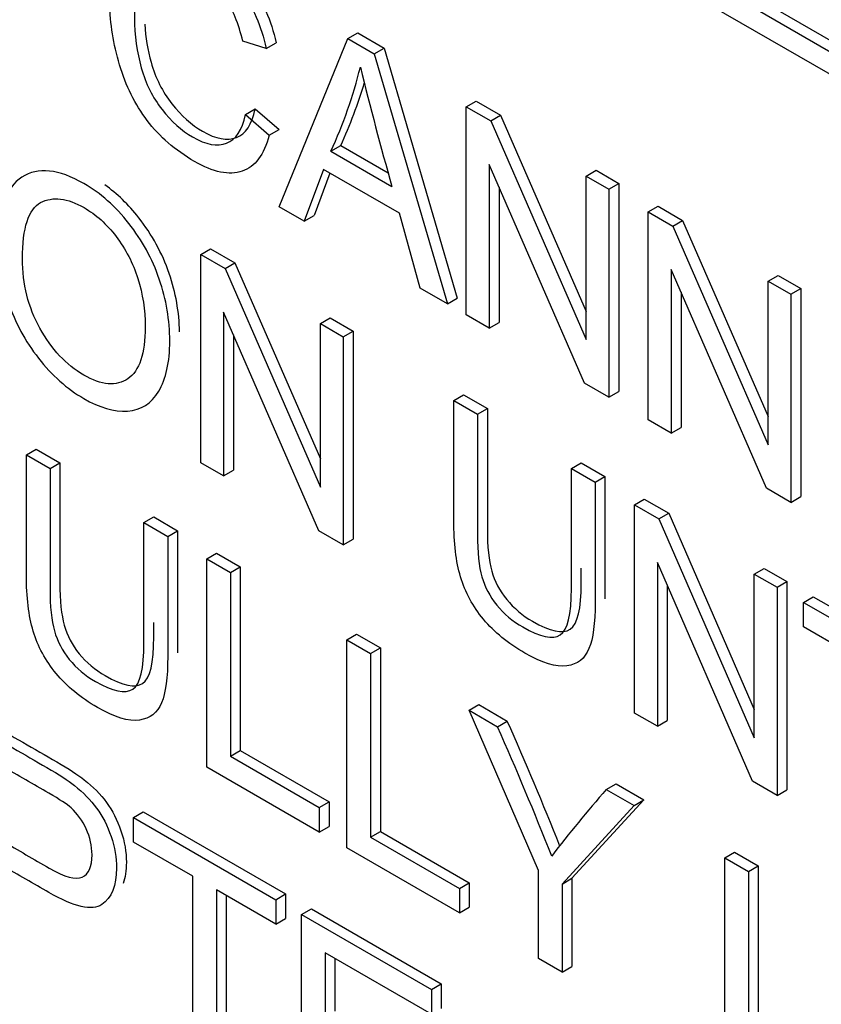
# Model space of a CAD drawing. Header units: inches. Extents: x 1 to 359, y -2 to 239.
# Tile 40 of 57: x 331.476 to 331.763, y 181.919 to 182.273. Entities that reach past the tile are written whole.
import ezdxf

# ---------------------------------------------------------------- set-up
doc = ezdxf.new("R2010")
doc.units = ezdxf.units.IN
doc.header["$MEASUREMENT"] = 0
doc.layers.add('Default', color=7, linetype='Continuous')
doc.layers.add('LAB20180', color=7, linetype='Continuous')

# ---------------------------------------------------------------- blocks, each defined once
blk = doc.blocks.new('SE1')
at = {"layer": 'LAB20180', "color": 7, "linetype": 'Continuous'}
for p, q in [((331.2220107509, 182.5796132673), (331.9291175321, 182.1713649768)), ((331.218475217, 182.5775720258), (331.9255819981, 182.1693237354)), ((331.9255819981, 182.1611587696), (331.218475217, 182.56940706)), ((331.5934691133, 182.2659297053), (331.5970046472, 182.2679709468)), ((331.5970046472, 182.2679709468), (331.6064298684, 182.2625292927)), ((331.564117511, 182.2624013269), (331.5557682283, 182.2649357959)), ((331.564117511, 182.2624013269), (331.5676530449, 182.2644425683)), ((331.5687655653, 182.2055497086), (331.5934691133, 182.2659297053)), ((331.5934691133, 182.2659297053), (331.6028943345, 182.2604880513)), ((331.6028943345, 182.2604880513), (331.6064298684, 182.2625292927)), ((331.6064298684, 182.2625292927), (331.6326397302, 182.1727544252)), ((331.6028943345, 182.2604880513), (331.6291041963, 182.1707131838)), ((331.6359041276, 182.2414298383), (331.6394396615, 182.2434710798)), ((331.6394396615, 182.2434710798), (331.6482193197, 182.2384021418)), ((331.5566720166, 182.2386717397), (331.5602075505, 182.2407129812)), ((331.5602075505, 182.2407129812), (331.5687289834, 182.2333083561)), ((331.6359041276, 182.1667872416), (331.6359041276, 182.2414298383)), ((331.6359041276, 182.2414298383), (331.6446837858, 182.2363609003)), ((331.5566720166, 182.2386717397), (331.5651934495, 182.2312671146)), ((331.6446837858, 182.2363609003), (331.6482193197, 182.2384021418)), ((331.6446837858, 182.2363609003), (331.67889863, 182.1579166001)), ((331.6482193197, 182.2384021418), (331.67889863, 182.1680637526)), ((331.5651934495, 182.2312671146), (331.5687289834, 182.2333083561)), ((331.587314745, 182.22550244), (331.5908502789, 182.2275436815)), ((331.587314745, 182.22550244), (331.6092208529, 182.2128549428)), ((331.5908502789, 182.2275436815), (331.6079035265, 182.2176979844)), ((331.5847324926, 182.2189426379), (331.5777604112, 182.2003565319)), ((331.6119322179, 182.2032388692), (331.5847324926, 182.2189426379)), ((331.6782961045, 182.1423122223), (331.6441242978, 182.2207316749)), ((331.6441242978, 182.2207316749), (331.6441242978, 182.1620413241)), ((331.67889863, 182.2166069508), (331.6824341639, 182.2186481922)), ((331.6824341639, 182.2186481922), (331.6906112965, 182.2139271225)), ((331.5870092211, 182.2176281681), (331.5812959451, 182.2023977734)), ((331.67889863, 182.1579166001), (331.67889863, 182.2166069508)), ((331.67889863, 182.2166069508), (331.6870757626, 182.2118858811)), ((331.6476598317, 182.2126181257), (331.6476598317, 182.1640825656)), ((331.6870757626, 182.2118858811), (331.6906112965, 182.2139271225)), ((331.6870757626, 182.2118858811), (331.6870757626, 182.1372432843)), ((331.6906112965, 182.2139271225), (331.6906112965, 182.1392845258)), ((331.5777604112, 182.2003565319), (331.5687655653, 182.2055497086)), ((331.7011920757, 182.2037358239), (331.7047276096, 182.2057770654)), ((331.7047276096, 182.2057770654), (331.7135072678, 182.2007081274)), ((331.5777604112, 182.2003565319), (331.5812959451, 182.2023977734)), ((331.6193777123, 182.1763287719), (331.6119322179, 182.2032388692)), ((331.7011920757, 182.1290932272), (331.7011920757, 182.2037358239)), ((331.7011920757, 182.2037358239), (331.7099717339, 182.1986668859)), ((331.7099717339, 182.1986668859), (331.7135072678, 182.2007081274)), ((331.7135072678, 182.2007081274), (331.7441865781, 182.1303697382)), ((331.7099717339, 182.1986668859), (331.7441865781, 182.1202225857)), ((331.540640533, 182.1884693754), (331.5441760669, 182.1905106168)), ((331.5441760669, 182.1905106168), (331.5529126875, 182.1854665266)), ((331.540640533, 182.1137770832), (331.540640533, 182.1884693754)), ((331.540640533, 182.1884693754), (331.5493771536, 182.1834252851)), ((331.5493771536, 182.1834252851), (331.5529126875, 182.1854665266)), ((331.5493771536, 182.1834252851), (331.5835919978, 182.1049809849)), ((331.5529126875, 182.1854665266), (331.5835919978, 182.1151281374)), ((331.7435840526, 182.1046182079), (331.7094122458, 182.1830376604)), ((331.7094122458, 182.1830376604), (331.7094122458, 182.1243473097)), ((331.7441865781, 182.1789129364), (331.747722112, 182.1809541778)), ((331.747722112, 182.1809541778), (331.7558992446, 182.1762331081)), ((331.6291041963, 182.1707131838), (331.6193777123, 182.1763287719)), ((331.7441865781, 182.1202225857), (331.7441865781, 182.1789129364)), ((331.7441865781, 182.1789129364), (331.7523637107, 182.1741918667)), ((331.7523637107, 182.1741918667), (331.7558992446, 182.1762331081)), ((331.7558992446, 182.1762331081), (331.7558992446, 182.1015905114)), ((331.6291041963, 182.1707131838), (331.6326397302, 182.1727544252)), ((331.7129477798, 182.1749241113), (331.7129477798, 182.1263885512)), ((331.7523637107, 182.1741918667), (331.7523637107, 182.0995492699)), ((331.5829894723, 182.0893269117), (331.5488176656, 182.1677960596)), ((331.5488176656, 182.1677960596), (331.5488176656, 182.1090560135)), ((331.5835919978, 182.1636713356), (331.5871275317, 182.165712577)), ((331.5871275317, 182.165712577), (331.5953046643, 182.1609915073)), ((331.6441242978, 182.1620413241), (331.6359041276, 182.1667872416)), ((331.5835919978, 182.1049809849), (331.5835919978, 182.1636713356)), ((331.5835919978, 182.1636713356), (331.5917691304, 182.1589502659)), ((331.6441242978, 182.1620413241), (331.6476598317, 182.1640825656)), ((331.5523531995, 182.1596773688), (331.5523531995, 182.1110972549)), ((331.5917691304, 182.1589502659), (331.5953046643, 182.1609915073)), ((331.5917691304, 182.1589502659), (331.5917691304, 182.0842579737)), ((331.5953046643, 182.1609915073), (331.5953046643, 182.0862992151)), ((331.6870757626, 182.1372432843), (331.6782961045, 182.1423122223)), ((331.6314067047, 182.1360655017), (331.6349422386, 182.1381067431)), ((331.6349422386, 182.1381067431), (331.6434636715, 182.1331868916)), ((331.6870757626, 182.1372432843), (331.6906112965, 182.1392845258)), ((331.6314067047, 182.1360655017), (331.6399281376, 182.1311456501)), ((331.6399281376, 182.1311456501), (331.6434636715, 182.1331868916)), ((331.7094122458, 182.1243473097), (331.7011920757, 182.1290932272)), ((331.7094122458, 182.1243473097), (331.7129477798, 182.1263885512)), ((331.4781069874, 182.1166122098), (331.4816425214, 182.1186534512)), ((331.4781069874, 182.1166122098), (331.4865853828, 182.1117172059)), ((331.4816425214, 182.1186534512), (331.4901209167, 182.1137584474)), ((331.4865853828, 182.1117172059), (331.4901209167, 182.1137584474)), ((331.5488176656, 182.1090560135), (331.540640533, 182.1137770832)), ((331.6736265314, 182.1116898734), (331.6771620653, 182.1137311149)), ((331.6771620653, 182.1137311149), (331.6856404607, 182.108836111)), ((331.5488176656, 182.1090560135), (331.5523531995, 182.1110972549)), ((331.6736265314, 182.1116898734), (331.6821049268, 182.1067948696)), ((331.6821049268, 182.1067948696), (331.6856404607, 182.108836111)), ((331.7523637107, 182.0995492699), (331.7435840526, 182.1046182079)), ((331.7523637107, 182.0995492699), (331.7558992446, 182.1015905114)), ((331.6962212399, 182.0986448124), (331.6997567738, 182.1006860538)), ((331.6962212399, 182.0239525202), (331.6962212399, 182.0986448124)), ((331.6962212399, 182.0986448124), (331.705000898, 182.0935758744)), ((331.6997567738, 182.1006860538), (331.7085364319, 182.0956171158)), ((331.705000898, 182.0935758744), (331.7085364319, 182.0956171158)), ((331.7085364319, 182.0956171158), (331.7392157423, 182.0252787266)), ((331.5202837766, 182.0922614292), (331.5238193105, 182.0943026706)), ((331.5202837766, 182.0922614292), (331.5288052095, 182.0873415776)), ((331.5238193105, 182.0943026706), (331.5323407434, 182.0893828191)), ((331.705000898, 182.0935758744), (331.7392157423, 182.0151315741)), ((331.5288052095, 182.0873415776), (331.5323407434, 182.0893828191)), ((331.5917691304, 182.0842579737), (331.5829894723, 182.0893269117)), ((331.5917691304, 182.0842579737), (331.5953046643, 182.0862992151)), ((331.54279241, 182.0792660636), (331.5463279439, 182.0813073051)), ((331.5463279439, 182.0813073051), (331.5548063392, 182.0764123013)), ((331.54279241, 182.0045737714), (331.54279241, 182.0792660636)), ((331.54279241, 182.0792660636), (331.5512708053, 182.0743710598)), ((331.7386132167, 181.9994775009), (331.70444141, 182.0779466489)), ((331.70444141, 182.0779466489), (331.70444141, 182.0192066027)), ((331.5512708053, 182.0743710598), (331.5548063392, 182.0764123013)), ((331.5512708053, 182.0743710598), (331.5512708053, 182.0084748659)), ((331.5548063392, 182.0764123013), (331.5548063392, 182.0105161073)), ((331.7392157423, 182.0738219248), (331.7427512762, 182.0758631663)), ((331.7392157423, 182.0151315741), (331.7392157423, 182.0738219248)), ((331.7392157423, 182.0738219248), (331.7473928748, 182.0691008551)), ((331.7427512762, 182.0758631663), (331.7509284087, 182.0711420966)), ((331.7079769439, 182.0698279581), (331.7079769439, 182.0212478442)), ((331.7473928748, 182.0691008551), (331.7509284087, 182.0711420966)), ((331.7509284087, 182.0711420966), (331.7509284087, 181.9964498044)), ((331.7473928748, 182.0691008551), (331.7473928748, 181.9944085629)), ((331.7568180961, 182.0636592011), (331.76035363, 182.0657004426)), ((331.7568180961, 182.0549127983), (331.7568180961, 182.0636592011)), ((331.7568180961, 182.0636592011), (331.8078175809, 182.0342146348)), ((331.76035363, 182.0657004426), (331.8113531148, 182.0362558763)), ((331.5930172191, 182.0502687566), (331.596552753, 182.052309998)), ((331.596552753, 182.052309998), (331.6050741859, 182.0473901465)), ((331.7780786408, 182.0426380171), (331.7568180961, 182.0549127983)), ((331.5930172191, 181.9755764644), (331.5930172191, 182.0502687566)), ((331.5930172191, 182.0502687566), (331.601538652, 182.045348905)), ((331.601538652, 182.045348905), (331.6050741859, 182.0473901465)), ((331.601538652, 182.045348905), (331.601538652, 181.9794527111)), ((331.6050741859, 182.0473901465), (331.6050741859, 181.9814939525)), ((331.6368724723, 182.0249489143), (331.6404080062, 182.0269901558)), ((331.6617912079, 181.9675257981), (331.6368724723, 182.0249489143)), ((331.6368724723, 182.0249489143), (331.6470723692, 182.0190600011)), ((331.6404080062, 182.0269901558), (331.6506079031, 182.0211012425)), ((331.70444141, 182.0192066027), (331.6962212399, 182.0239525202)), ((331.6470723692, 182.0190600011), (331.6506079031, 182.0211012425)), ((331.70444141, 182.0192066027), (331.7079769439, 182.0212478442)), ((331.5512708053, 182.0084748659), (331.5548063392, 182.0105161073)), ((331.5548063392, 182.0105161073), (331.5866971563, 181.9921039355)), ((331.5512708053, 182.0084748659), (331.5831616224, 181.990062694)), ((331.5831616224, 181.9812665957), (331.54279241, 182.0045737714)), ((331.7473928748, 181.9944085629), (331.7386132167, 181.9994775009)), ((331.686107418, 181.9965231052), (331.6896429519, 181.9985643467)), ((331.686107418, 181.9965231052), (331.6960921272, 181.9907584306)), ((331.6896429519, 181.9985643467), (331.6996276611, 181.9927996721)), ((331.7473928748, 181.9944085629), (331.7509284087, 181.9964498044)), ((331.5831616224, 181.990062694), (331.5866971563, 181.9921039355)), ((331.5866971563, 181.9921039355), (331.5866971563, 181.9833078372)), ((331.6996276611, 181.9927996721), (331.6738051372, 181.9646720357)), ((331.6960921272, 181.9907584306), (331.6996276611, 181.9927996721)), ((331.5831616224, 181.990062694), (331.5831616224, 181.9812665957)), ((331.6960921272, 181.9907584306), (331.6702696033, 181.9626307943)), ((331.5164964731, 181.9864871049), (331.520032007, 181.9885283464)), ((331.5164964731, 181.9776910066), (331.5164964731, 181.9864871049)), ((331.5164964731, 181.9864871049), (331.5675389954, 181.9570176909)), ((331.520032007, 181.9885283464), (331.5710745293, 181.9590589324)), ((331.5831616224, 181.9812665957), (331.5866971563, 181.9833078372)), ((331.601538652, 181.9794527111), (331.6050741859, 181.9814939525)), ((331.601538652, 181.9794527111), (331.6334294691, 181.9610405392)), ((331.6050741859, 181.9814939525), (331.636965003, 181.9630817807)), ((331.5377570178, 181.9654162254), (331.5164964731, 181.9776910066)), ((331.6334294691, 181.952244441), (331.5930172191, 181.9755764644)), ((331.7285854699, 181.9719983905), (331.7321210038, 181.9740396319)), ((331.7285854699, 181.8973060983), (331.7285854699, 181.9719983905)), ((331.7285854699, 181.9719983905), (331.7371069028, 181.9670785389)), ((331.7321210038, 181.9740396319), (331.7406424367, 181.9691197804)), ((331.6617912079, 181.9358697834), (331.6617912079, 181.9675257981)), ((331.7371069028, 181.9670785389), (331.7406424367, 181.9691197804)), ((331.7406424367, 181.9691197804), (331.7406424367, 181.9032235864)), ((331.5377570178, 181.8995200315), (331.5377570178, 181.9654162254)), ((331.6702696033, 181.9626307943), (331.6738051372, 181.9646720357)), ((331.6738051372, 181.9646720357), (331.6738051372, 181.933016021)), ((331.7371069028, 181.9670785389), (331.7371069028, 181.901182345)), ((331.5675389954, 181.9482215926), (331.5462784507, 181.9604963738)), ((331.5462784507, 181.9604963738), (331.5462784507, 181.8946001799)), ((331.6334294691, 181.9610405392), (331.636965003, 181.9630817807)), ((331.6334294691, 181.9610405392), (331.6334294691, 181.952244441)), ((331.636965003, 181.9630817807), (331.636965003, 181.9542856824)), ((331.6702696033, 181.9626307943), (331.6702696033, 181.9309747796)), ((331.5498139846, 181.9584551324), (331.5498139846, 181.8966414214)), ((331.5675389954, 181.9570176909), (331.5710745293, 181.9590589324)), ((331.5675389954, 181.9570176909), (331.5675389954, 181.9482215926)), ((331.5710745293, 181.9590589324), (331.5710745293, 181.9502628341)), ((331.5767920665, 181.9516754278), (331.5803276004, 181.9537166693)), ((331.5803276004, 181.9537166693), (331.6269372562, 181.926806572)), ((331.6334294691, 181.952244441), (331.636965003, 181.9542856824)), ((331.5675389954, 181.9482215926), (331.5710745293, 181.9502628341)), ((331.5767920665, 181.8769831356), (331.5767920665, 181.9516754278)), ((331.5767920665, 181.9516754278), (331.6234017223, 181.9247653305)), ((331.6234017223, 181.9159692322), (331.5852704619, 181.9379843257)), ((331.5852704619, 181.9379843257), (331.5852704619, 181.9150250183)), ((331.5888059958, 181.9359430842), (331.5888059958, 181.9170662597)), ((331.6702696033, 181.9309747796), (331.6617912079, 181.9358697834)), ((331.6702696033, 181.9309747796), (331.6738051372, 181.933016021)), ((331.6234017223, 181.9247653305), (331.6269372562, 181.926806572)), ((331.6269372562, 181.926806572), (331.6269372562, 181.9180104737)), ((331.6234017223, 181.9247653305), (331.6234017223, 181.9159692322))]:
    blk.add_line(p, q, dxfattribs=at)
for centre, radius, start, end in [((331.4389476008, 182.2945162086), 0.1636328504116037, 335.0542550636, 346.2660775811), ((332.8861109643, 182.5733436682), 1.3268008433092, 193.8529076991, 195.7653143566), ((331.4424831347, 182.29655745), 0.1636328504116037, 335.0542550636, 343.5747646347), ((330.6230076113, 181.5631452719), 1.125027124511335, 21.5422163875, 24.0204173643), ((330.6194720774, 181.5611040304), 1.12502712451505, 21.4571241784, 24.0204173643), ((332.0322855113, 181.6926656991), 0.4606176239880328, 138.7249957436, 142.5669988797)]:
    blk.add_arc(centre, radius, start, end, dxfattribs=at)
for points, knots in [([(331.565193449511, 182.2312671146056), (331.5633858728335, 182.2242103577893), (331.5601580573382, 182.2199116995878), (331.5508619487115, 182.2167311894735), (331.5451809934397, 182.2179238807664), (331.5314950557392, 182.2258254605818), (331.5258141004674, 182.2306956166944), (331.5214673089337, 182.236485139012), (331.517090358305, 182.242314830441), (331.5137635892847, 182.2489835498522), (331.5115256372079, 182.2564875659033), (331.5092965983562, 182.2639616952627), (331.5080826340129, 182.2713465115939), (331.5080826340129, 182.2862054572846), (331.509373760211, 182.2922683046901), (331.5145382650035, 182.3008159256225), (331.5181964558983, 182.3031267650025), (331.5229305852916, 182.3033752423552), (331.527682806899, 182.3036246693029), (331.5328722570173, 182.3021577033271), (331.5450518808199, 182.295125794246), (331.5504746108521, 182.2900568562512), (331.5549074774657, 182.2837206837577), (331.5593124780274, 182.2774243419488), (331.562396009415, 182.2702532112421), (331.5641175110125, 182.2624013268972)], [0, 0, 0, 0, 0.1047837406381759, 0.1047837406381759, 0.2095674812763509, 0.2095674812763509, 0.3170208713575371, 0.3170208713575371, 0.3170208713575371, 0.4096362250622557, 0.4096362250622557, 0.4096362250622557, 0.5036804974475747, 0.5036804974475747, 0.6062742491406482, 0.6062742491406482, 0.7088680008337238, 0.7088680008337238, 0.7088680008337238, 0.7998764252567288, 0.7998764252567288, 0.9025175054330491, 0.9025175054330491, 0.9025175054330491, 1, 1, 1, 1]), ([(331.5282823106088, 182.3054288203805), (331.5325337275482, 182.3052673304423), (331.5371285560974, 182.3037828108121), (331.5485874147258, 182.2971670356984), (331.554010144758, 182.2920980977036), (331.5584430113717, 182.28576192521), (331.5628480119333, 182.2794655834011), (331.5659315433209, 182.2722944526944), (331.5676530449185, 182.2644425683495)], [0.7203277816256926, 0.7203277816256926, 0.7203277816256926, 0.7203277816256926, 0.7998764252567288, 0.7998764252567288, 0.9025175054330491, 0.9025175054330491, 0.9025175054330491, 1, 1, 1, 1]), ([(331.5557682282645, 182.2649357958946), (331.5542619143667, 182.2712222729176), (331.5520669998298, 182.2764651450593), (331.5463860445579, 182.2847145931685), (331.5427708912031, 182.2880441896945), (331.5334747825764, 182.2934113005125), (331.5293001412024, 182.2944300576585), (331.5259862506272, 182.2936100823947), (331.5226235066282, 182.2927780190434), (331.5202622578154, 182.2904544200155), (331.5189280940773, 182.2865533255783), (331.5176067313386, 182.2826896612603), (331.5169053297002, 182.2783287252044), (331.5169053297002, 182.2670478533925), (331.517723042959, 182.2610595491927), (331.5193154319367, 182.2553694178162), (331.5208933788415, 182.2497308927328), (331.5234039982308, 182.2447594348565), (331.5267609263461, 182.2404856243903), (331.530149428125, 182.2361716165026), (331.5338190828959, 182.2328822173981), (331.5425557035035, 182.2278381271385), (331.5466012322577, 182.2270926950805), (331.5532290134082, 182.2296271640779), (331.5555100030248, 182.2330809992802), (331.5566720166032, 182.2386717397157)], [0, 0, 0, 0, 0.0924958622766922, 0.0924958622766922, 0.184991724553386, 0.184991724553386, 0.2903087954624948, 0.2903087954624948, 0.2903087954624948, 0.3856639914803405, 0.3856639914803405, 0.3856639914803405, 0.4790888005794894, 0.4790888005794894, 0.5998804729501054, 0.5998804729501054, 0.5998804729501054, 0.6942755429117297, 0.6942755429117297, 0.6942755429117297, 0.7825959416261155, 0.7825959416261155, 0.8912979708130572, 0.8912979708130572, 1, 1, 1, 1]), ([(331.5205725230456, 182.2710794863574), (331.5208622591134, 182.2663249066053), (331.5216282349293, 182.2617798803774), (331.5228509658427, 182.2574106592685), (331.5244289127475, 182.251772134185), (331.5269395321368, 182.2468006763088), (331.530296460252, 182.2425268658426), (331.5336849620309, 182.2382128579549), (331.5373546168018, 182.2349234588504), (331.5460912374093, 182.2298793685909), (331.5501367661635, 182.2291339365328), (331.556764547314, 182.2316684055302), (331.5590455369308, 182.2351222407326), (331.5602075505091, 182.240712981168)], [0.5071294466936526, 0.5071294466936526, 0.5071294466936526, 0.5071294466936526, 0.5998804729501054, 0.5998804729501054, 0.5998804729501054, 0.6942755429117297, 0.6942755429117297, 0.6942755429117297, 0.7825959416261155, 0.7825959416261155, 0.8912979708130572, 0.8912979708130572, 1, 1, 1, 1]), ([(331.4679070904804, 182.1921468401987), (331.4679070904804, 182.2044713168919), (331.4707906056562, 182.2124971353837), (331.4765145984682, 182.2161994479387), (331.4822588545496, 182.219914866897), (331.4896840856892, 182.2191314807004), (331.5047041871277, 182.2104596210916), (331.51008387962, 182.2057137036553), (331.5148610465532, 182.1996260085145), (331.5196191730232, 182.1935625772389), (331.523296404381, 182.186903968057), (331.5257925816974, 182.179598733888), (331.5283057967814, 182.1722436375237), (331.5295368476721, 182.1648640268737), (331.5295368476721, 182.1498559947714), (331.528202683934, 182.1438676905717), (331.5229521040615, 182.1349722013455), (331.5192078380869, 182.132611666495), (331.5143876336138, 182.1323134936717), (331.5095344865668, 182.1320132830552), (331.5043168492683, 182.1335558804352), (331.492653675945, 182.140289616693), (331.4872309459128, 182.1450603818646), (331.4824537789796, 182.1512474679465), (331.4776959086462, 182.1574095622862), (331.4740614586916, 182.1640937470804), (331.4716083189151, 182.1713741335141), (331.4691470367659, 182.1786786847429), (331.4679070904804, 182.1855870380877), (331.4679070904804, 182.1921468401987)], [0, 0, 0, 0, 0.1332879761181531, 0.1332879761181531, 0.1332879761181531, 0.2565211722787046, 0.2565211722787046, 0.3371191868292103, 0.3371191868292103, 0.3371191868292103, 0.4172485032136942, 0.4172485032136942, 0.4172485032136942, 0.5022206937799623, 0.5022206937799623, 0.5883258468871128, 0.5883258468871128, 0.6744309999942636, 0.6744309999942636, 0.6744309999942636, 0.7528787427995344, 0.7528787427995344, 0.8379643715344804, 0.8379643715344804, 0.8379643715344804, 0.9182553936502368, 0.9182553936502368, 0.9182553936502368, 1, 1, 1, 1]), ([(331.5330602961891, 182.1607289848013), (331.5329274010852, 182.1677491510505), (331.531697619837, 182.1747054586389), (331.5293281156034, 182.1816399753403), (331.526831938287, 182.1889452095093), (331.5231547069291, 182.1956038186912), (331.518396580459, 182.2016672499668), (331.5146954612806, 182.2063837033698), (331.5106326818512, 182.2102947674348), (331.5062282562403, 182.2134119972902)], [0.5026381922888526, 0.5026381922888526, 0.5026381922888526, 0.5026381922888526, 0.5827514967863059, 0.5827514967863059, 0.5827514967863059, 0.6628808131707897, 0.6628808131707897, 0.6628808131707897, 0.7253242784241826, 0.7253242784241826, 0.7253242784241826, 0.7253242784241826]), ([(331.4766867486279, 182.1868791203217), (331.4766867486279, 182.1778842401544), (331.4787955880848, 182.1695602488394), (331.4829702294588, 182.162031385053), (331.4871663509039, 182.154463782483), (331.4923524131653, 182.1488620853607), (331.5050915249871, 182.1415071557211), (331.5103851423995, 182.141035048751), (331.5186483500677, 182.1467003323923), (331.5207141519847, 182.1529122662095), (331.5207141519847, 182.1685663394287), (331.519853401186, 182.174331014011), (331.5180888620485, 182.1798720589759), (331.5163170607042, 182.185435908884), (331.5136990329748, 182.1904074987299), (331.5102990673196, 182.1949049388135), (331.5069187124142, 182.1993764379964), (331.50306876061, 182.2028065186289), (331.4927827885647, 182.2087451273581), (331.4875752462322, 182.2093663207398), (331.4832284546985, 182.2070554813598), (331.4789031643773, 182.204756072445), (331.4766867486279, 182.1980606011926), (331.4766867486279, 182.1868791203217)], [0, 0, 0, 0, 0.1293605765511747, 0.1293605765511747, 0.1293605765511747, 0.2536224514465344, 0.2536224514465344, 0.3795749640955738, 0.3795749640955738, 0.5055274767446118, 0.5055274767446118, 0.585145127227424, 0.585145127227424, 0.585145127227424, 0.6642298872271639, 0.6642298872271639, 0.6642298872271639, 0.7431838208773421, 0.7431838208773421, 0.8548358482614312, 0.8548358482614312, 0.8548358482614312, 1, 1, 1, 1]), ([(331.6821049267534, 182.1067948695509), (331.6821049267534, 182.0924163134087), (331.6821049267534, 182.0780377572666), (331.6821049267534, 182.0636592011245), (331.6821049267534, 182.0561551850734), (331.6813732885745, 182.0506141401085), (331.6799100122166, 182.0470857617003), (331.6784322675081, 182.0435224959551), (331.6758214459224, 182.0414453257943), (331.6681607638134, 182.0403023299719), (331.6631253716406, 182.0418677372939), (331.6508596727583, 182.0489493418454), (331.6459533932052, 182.052974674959), (331.6420800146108, 182.0575963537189), (331.6382401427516, 182.0621780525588), (331.6355383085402, 182.0672869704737), (331.6338598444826, 182.0728280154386), (331.6322034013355, 182.0782963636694), (331.6314067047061, 182.0850282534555), (331.6314067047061, 182.092929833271), (331.6314067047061, 182.1073083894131), (331.6314067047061, 182.1216869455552), (331.6314067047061, 182.1360655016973)], [0, 0, 0, 0, 0.2294061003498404, 0.2294061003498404, 0.2294061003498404, 0.3257491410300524, 0.3257491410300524, 0.3257491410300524, 0.4153544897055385, 0.4153544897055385, 0.5049598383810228, 0.5049598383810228, 0.5926984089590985, 0.5926984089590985, 0.5926984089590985, 0.6694562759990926, 0.6694562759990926, 0.6694562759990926, 0.7705836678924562, 0.7705836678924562, 0.7705836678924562, 1, 1, 1, 1]), ([(331.6399281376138, 182.1311456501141), (331.6399281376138, 182.1168002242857), (331.6399281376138, 182.1024547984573), (331.6399281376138, 182.0881093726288), (331.6399281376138, 182.0815992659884), (331.6404445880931, 182.0765303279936), (331.6414774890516, 182.0728528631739), (331.6424959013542, 182.0692269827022), (331.6443179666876, 182.0657961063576), (331.646857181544, 182.062690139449), (331.6494147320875, 182.059561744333), (331.6524950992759, 182.0569006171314), (331.6561532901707, 182.0548382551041), (331.6624353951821, 182.0512966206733), (331.6669557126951, 182.0501917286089), (331.6696240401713, 182.0519807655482), (331.6722709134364, 182.0537554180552), (331.6736265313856, 182.059261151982), (331.6736265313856, 182.0686535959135), (331.6736265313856, 182.0829990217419), (331.6736265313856, 182.0973444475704), (331.6736265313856, 182.1116898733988)], [0, 0, 0, 0, 0.2722772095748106, 0.2722772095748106, 0.2722772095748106, 0.3642950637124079, 0.3642950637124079, 0.3642950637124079, 0.4250231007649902, 0.4250231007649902, 0.4250231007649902, 0.4955407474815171, 0.4955407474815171, 0.4955407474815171, 0.6015759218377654, 0.6015759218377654, 0.6015759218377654, 0.7277508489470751, 0.7277508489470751, 0.7277508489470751, 1, 1, 1, 1]), ([(331.6434636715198, 182.1331868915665), (331.6434636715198, 182.118841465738), (331.6434636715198, 182.1044960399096), (331.6434636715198, 182.0901506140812), (331.6434636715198, 182.0836405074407), (331.643980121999, 182.078571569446), (331.6450130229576, 182.0748941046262), (331.6460314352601, 182.0712682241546), (331.6478535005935, 182.0678373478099), (331.6503927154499, 182.0647313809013), (331.6529502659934, 182.0616029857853), (331.6560306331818, 182.0589418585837), (331.6596888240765, 182.0568794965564), (331.6659709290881, 182.0533378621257), (331.670491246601, 182.0522329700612), (331.6731595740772, 182.0540220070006), (331.6758064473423, 182.0557966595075), (331.6771620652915, 182.0613023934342), (331.6771620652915, 182.0706948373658), (331.6771620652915, 182.0724313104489), (331.6771620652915, 182.0741677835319), (331.6771620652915, 182.075904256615)], [0, 0, 0, 0, 0.2722772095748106, 0.2722772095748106, 0.2722772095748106, 0.3642950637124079, 0.3642950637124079, 0.3642950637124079, 0.4250231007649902, 0.4250231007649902, 0.4250231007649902, 0.4955407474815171, 0.4955407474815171, 0.4955407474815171, 0.6015759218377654, 0.6015759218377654, 0.6015759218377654, 0.7277508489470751, 0.7277508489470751, 0.7277508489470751, 0.76070583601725, 0.76070583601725, 0.76070583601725, 0.76070583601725]), ([(331.5288052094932, 182.087341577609), (331.5288052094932, 182.0729630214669), (331.5288052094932, 182.0585844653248), (331.5288052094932, 182.0442059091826), (331.5288052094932, 182.0367018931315), (331.5280735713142, 182.0311608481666), (331.5266102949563, 182.0275827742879), (331.5251613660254, 182.0240397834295), (331.5224786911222, 182.0219671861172), (331.5186483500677, 182.0214453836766), (331.5147987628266, 182.0209209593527), (331.5098256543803, 182.0223647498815), (331.4975599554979, 182.0294463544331), (331.492610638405, 182.0335462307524), (331.484949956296, 182.0427398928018), (331.4821955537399, 182.0478088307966), (331.4789247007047, 182.0588412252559), (331.4781069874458, 182.0655749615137), (331.4781069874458, 182.0734765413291), (331.4781069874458, 182.0878550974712), (331.4781069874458, 182.1022336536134), (331.4781069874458, 182.1166122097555)], [0, 0, 0, 0, 0.2293693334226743, 0.2293693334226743, 0.2293693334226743, 0.325952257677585, 0.325952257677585, 0.325952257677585, 0.4024949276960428, 0.4024949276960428, 0.4024949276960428, 0.4969754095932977, 0.4969754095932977, 0.5881979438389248, 0.5881979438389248, 0.6794204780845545, 0.6794204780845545, 0.7706430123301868, 0.7706430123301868, 0.7706430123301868, 1, 1, 1, 1]), ([(331.4901209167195, 182.1137584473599), (331.4901209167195, 182.0994130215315), (331.4901209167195, 182.085067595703), (331.4901209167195, 182.0707221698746), (331.4901209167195, 182.0642120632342), (331.4906373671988, 182.0591431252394), (331.4917133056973, 182.0554408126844), (331.4927832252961, 182.0517592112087), (331.4945107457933, 182.0484089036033), (331.4970499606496, 182.0452532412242), (331.4996028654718, 182.0420805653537), (331.5027309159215, 182.0394885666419), (331.5126725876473, 182.0337487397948), (331.5171484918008, 182.0328045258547), (331.519816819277, 182.034593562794), (331.5224835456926, 182.0363815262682), (331.5238193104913, 182.0418739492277), (331.5238193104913, 182.0512663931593), (331.5238193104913, 182.0529977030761), (331.5238193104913, 182.0547290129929), (331.5238193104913, 182.0564603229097)], [0, 0, 0, 0, 0.2722081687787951, 0.2722081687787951, 0.2722081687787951, 0.36427716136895, 0.36427716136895, 0.36427716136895, 0.4249479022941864, 0.4249479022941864, 0.4249479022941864, 0.4899723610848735, 0.4899723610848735, 0.601661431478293, 0.601661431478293, 0.601661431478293, 0.7278507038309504, 0.7278507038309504, 0.7278507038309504, 0.7606956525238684, 0.7606956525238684, 0.7606956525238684, 0.7606956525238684]), ([(331.4865853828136, 182.1117172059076), (331.4865853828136, 182.0973717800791), (331.4865853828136, 182.0830263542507), (331.4865853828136, 182.0686809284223), (331.4865853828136, 182.0621708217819), (331.4871018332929, 182.0571018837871), (331.4881777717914, 182.0533995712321), (331.4892476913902, 182.0497179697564), (331.4909752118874, 182.046367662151), (331.4935144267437, 182.0432119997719), (331.4960673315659, 182.0400393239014), (331.4991953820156, 182.0374473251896), (331.5091370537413, 182.0317074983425), (331.5136129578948, 182.0307632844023), (331.5162812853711, 182.0325523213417), (331.5189480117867, 182.0343402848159), (331.5202837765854, 182.0398327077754), (331.5202837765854, 182.0492251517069), (331.5202837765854, 182.0635705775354), (331.5202837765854, 182.0779160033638), (331.5202837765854, 182.0922614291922)], [0, 0, 0, 0, 0.2722081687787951, 0.2722081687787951, 0.2722081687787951, 0.36427716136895, 0.36427716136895, 0.36427716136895, 0.4249479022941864, 0.4249479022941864, 0.4249479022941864, 0.4899723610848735, 0.4899723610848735, 0.601661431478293, 0.601661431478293, 0.601661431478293, 0.7278507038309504, 0.7278507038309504, 0.7278507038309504, 1, 1, 1, 1]), ([(331.6856404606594, 182.1088361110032), (331.6856404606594, 182.094457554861), (331.6856404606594, 182.0800789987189), (331.6856404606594, 182.0657004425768), (331.6856404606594, 182.0654441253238), (331.6856396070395, 182.0651900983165), (331.6856378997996, 182.0649383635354)], [0, 0, 0, 0, 0.2294061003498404, 0.2294061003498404, 0.2294061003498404, 0.2326969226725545, 0.2326969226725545, 0.2326969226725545, 0.2326969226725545]), ([(331.5323407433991, 182.0893828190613), (331.5323407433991, 182.0750042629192), (331.5323407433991, 182.0606257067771), (331.5323407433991, 182.046247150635), (331.5323407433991, 182.0460343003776), (331.532340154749, 182.045823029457), (331.5323389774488, 182.0456133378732)], [0, 0, 0, 0, 0.2293693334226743, 0.2293693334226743, 0.2293693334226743, 0.2321088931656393, 0.2321088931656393, 0.2321088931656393, 0.2321088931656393]), ([(331.4646426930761, 182.0205073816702), (331.4727624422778, 182.0158194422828), (331.4808821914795, 182.0111315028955), (331.4890019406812, 182.0064435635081), (331.493305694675, 182.0039587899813), (331.4965765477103, 182.0018218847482), (331.4988575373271, 182.0000080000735), (331.5020269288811, 181.9974876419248), (331.5046676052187, 181.994864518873), (331.5068194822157, 181.9919324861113), (331.5089913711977, 181.9889731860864), (331.5106928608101, 181.9855714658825), (331.5120270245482, 181.9817200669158), (331.5133697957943, 181.9778438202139), (331.5139637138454, 181.9740918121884), (331.5139637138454, 181.9674733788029), (331.5135957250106, 181.9649467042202), (331.5128512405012, 181.9628490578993)], [0, 0, 0, 0, 0.2166270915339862, 0.2166270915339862, 0.2166270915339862, 0.3045732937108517, 0.3045732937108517, 0.3045732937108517, 0.3808154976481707, 0.3808154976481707, 0.3808154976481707, 0.4539031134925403, 0.4539031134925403, 0.4539031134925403, 0.53349786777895, 0.53349786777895, 0.5971519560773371, 0.5971519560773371, 0.5971519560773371, 0.5971519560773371]), ([(331.4611071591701, 182.0184661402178), (331.4692269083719, 182.0137782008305), (331.4773466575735, 182.0090902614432), (331.4854664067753, 182.0044023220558), (331.4897701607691, 182.001917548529), (331.4930410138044, 181.9997806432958), (331.4953220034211, 181.9979667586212), (331.4984913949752, 181.9954464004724), (331.5011320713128, 181.9928232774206), (331.5032839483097, 181.9898912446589), (331.5054558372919, 181.9869319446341), (331.5071573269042, 181.9835302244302), (331.5084914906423, 181.9796788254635), (331.5098342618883, 181.9758025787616), (331.5104281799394, 181.972050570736), (331.5104281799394, 181.9620120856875), (331.5087066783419, 181.9575891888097), (331.505177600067, 181.9552535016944), (331.5016470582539, 181.9529168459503), (331.4953650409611, 181.9543092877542), (331.4861980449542, 181.9596018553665), (331.4806605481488, 181.9627989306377), (331.4751230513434, 181.9659960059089), (331.4695855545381, 181.9691930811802)], [0, 0, 0, 0, 0.2166270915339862, 0.2166270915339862, 0.2166270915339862, 0.3045732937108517, 0.3045732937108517, 0.3045732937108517, 0.3808154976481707, 0.3808154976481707, 0.3808154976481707, 0.4539031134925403, 0.4539031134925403, 0.4539031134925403, 0.53349786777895, 0.53349786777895, 0.6711752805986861, 0.6711752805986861, 0.6711752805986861, 0.8523157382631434, 0.8523157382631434, 0.8523157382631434, 1, 1, 1, 1]), ([(331.4695855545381, 181.9779891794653), (331.4751660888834, 181.9747672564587), (331.4807466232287, 181.9715453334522), (331.486327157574, 181.9683234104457), (331.491879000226, 181.9651180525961), (331.4957954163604, 181.9640495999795), (331.4981194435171, 181.9650932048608), (331.500467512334, 181.9661476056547), (331.501648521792, 181.9687706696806), (331.501648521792, 181.9762746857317), (331.500959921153, 181.979355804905), (331.498205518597, 181.9854186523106), (331.4963979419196, 181.9879034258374), (331.4941599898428, 181.9899409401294), (331.4927457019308, 181.9912285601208), (331.4900714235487, 181.992947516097), (331.4861550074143, 181.9952086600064), (331.4806318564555, 181.9983974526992), (331.4751087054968, 182.001586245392), (331.4695855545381, 182.0047750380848)], [0, 0, 0, 0, 0.2154774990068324, 0.2154774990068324, 0.2154774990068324, 0.3756734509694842, 0.3756734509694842, 0.3756734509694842, 0.5021400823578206, 0.5021400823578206, 0.59267869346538, 0.59267869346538, 0.6832173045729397, 0.6832173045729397, 0.6832173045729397, 0.7867244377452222, 0.7867244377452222, 0.7867244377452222, 1, 1, 1, 1])]:
    blk.add_open_spline(points, degree=3, knots=knots, dxfattribs=at)

msp = doc.modelspace()

# ---------------------------------------------------------------- block references
at = {"layer": 'Default'}
msp.add_blockref('SE1', (0, 0), dxfattribs=at)

doc.saveas('drawing.dxf')
